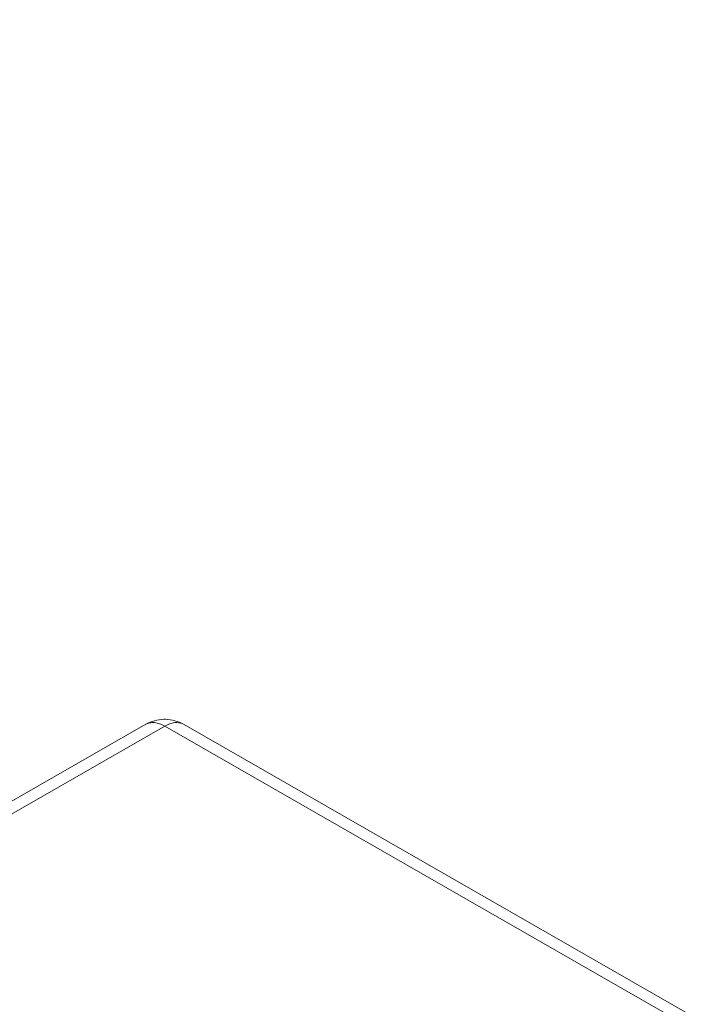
# Model space of a CAD drawing. Header units: centimetres. Extents: x -24.5 to 49.7, y -16.6 to 18.4.
# Tile 169 of 248: x -12.333 to -11.834, y -4.275 to -3.545. Entities that reach past the tile are written whole.
import ezdxf

# ---------------------------------------------------------------- set-up
doc = ezdxf.new("R2010")
doc.units = ezdxf.units.CM
doc.header["$MEASUREMENT"] = 0
doc.layers.add('layer 1', color=7, linetype='Continuous')

msp = doc.modelspace()

# ---------------------------------------------------------------- linework, layer by layer
at = {"layer": 'layer 1', "color": 1, "lineweight": 0}
msp.add_open_spline([(24.98821, 18.39808), (24.98821, 18.39808), (24.98821, -16.60193), (24.98821, -16.60193), (24.98821, -16.60193), (-24.51772, -16.60193), (-24.51772, -16.60193), (-24.51772, -16.60193), (-24.51772, 18.39808), (-24.51772, 18.39808), (-24.51772, 18.39808), (24.98821, 18.39808), (24.98821, 18.39808)], degree=3, knots=[0, 0, 0, 0, 0.25, 0.25, 0.25, 0.5, 0.5, 0.5, 0.75, 0.75, 0.75, 1, 1, 1, 1], dxfattribs=at)
at = {"layer": 'layer 1', "color": 5, "lineweight": 0}
msp.add_open_spline([(-23.26688, 17.18067), (-23.26688, 17.18067), (-23.26688, -15.60944), (-23.26688, -15.60944), (-23.26688, -15.60944), (23.98644, -15.60944), (23.98644, -15.60944)], degree=3, knots=[0, 0, 0, 0, 0.5, 0.5, 0.5, 1, 1, 1, 1], dxfattribs=at)
at = {"layer": 'layer 1', "lineweight": 9}
for points in [[(-12.23948, -4.06748), (-12.23948, -4.06748), (-13.02954, -4.52064), (-13.02954, -4.52064)], [(-12.2255, -4.06884), (-12.2255, -4.06884), (-13.01555, -4.522), (-13.01555, -4.522)], [(-12.22618, -4.06377), (-12.23086, -4.06388), (-12.23543, -4.06516), (-12.23948, -4.06748)], [(-12.22487, -4.06377), (-12.2253, -4.06376), (-12.22574, -4.06376), (-12.22618, -4.06377)], [(-11.46775, -4.50347), (-11.46775, -4.50347), (-12.2255, -4.06884), (-12.2255, -4.06884)], [(-12.21152, -4.06748), (-12.21559, -4.06515), (-12.22017, -4.06387), (-12.22487, -4.06377)], [(-12.21152, -4.06748), (-12.21224, -4.06707), (-12.21302, -4.06675), (-12.21383, -4.06654)], [(-11.45376, -4.50211), (-11.45376, -4.50211), (-12.21152, -4.06748), (-12.21152, -4.06748)]]:
    msp.add_open_spline(points, degree=3, dxfattribs=at)
for points, knots in [([(-12.2255, -4.06884), (-12.22672, -4.06814), (-12.22801, -4.06753), (-12.22935, -4.06707), (-12.23055, -4.06665), (-12.2318, -4.06636), (-12.23306, -4.06624), (-12.2342, -4.06613), (-12.23536, -4.06616), (-12.23648, -4.06638), (-12.23753, -4.06658), (-12.23856, -4.06696), (-12.23948, -4.06748)], [0, 0, 0, 0, 0.25, 0.25, 0.25, 0.5, 0.5, 0.5, 0.75, 0.75, 0.75, 1, 1, 1, 1]), ([(-12.21383, -4.06654), (-12.21561, -4.06606), (-12.21753, -4.06609), (-12.21937, -4.06645), (-12.22154, -4.06687), (-12.2236, -4.06775), (-12.2255, -4.06884)], [0, 0, 0, 0, 0.5, 0.5, 0.5, 1, 1, 1, 1])]:
    msp.add_open_spline(points, degree=3, knots=knots, dxfattribs=at)

doc.saveas('drawing.dxf')
